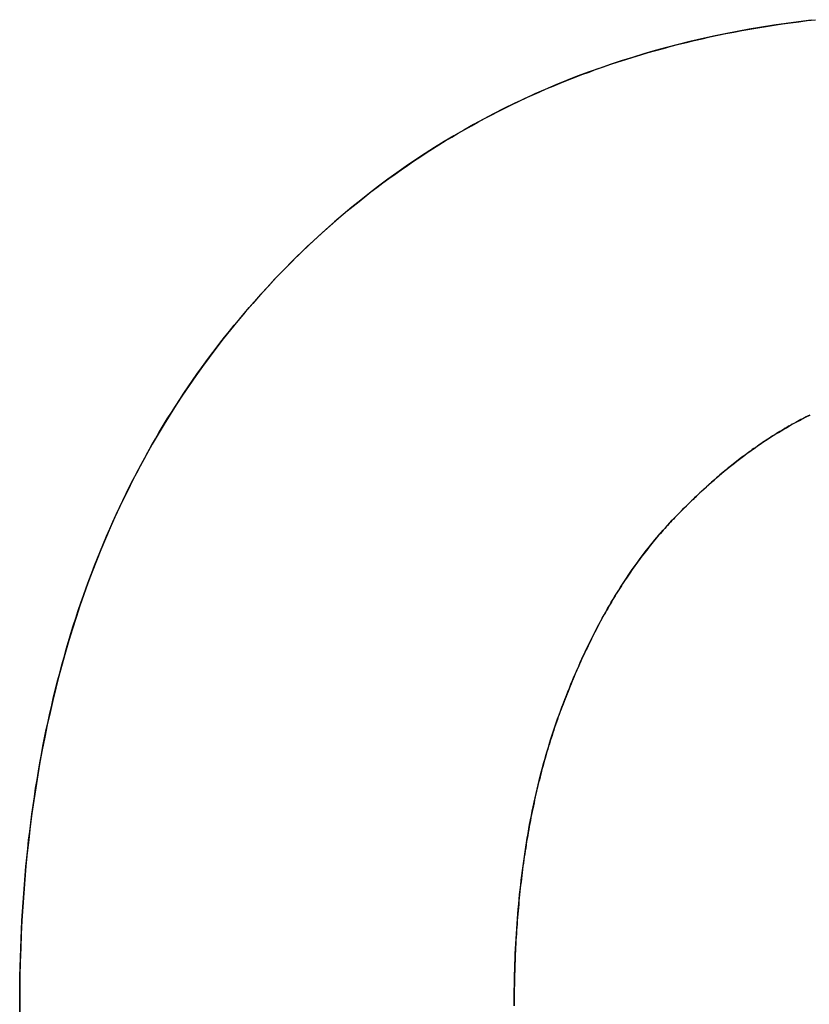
# Model space of a CAD drawing. Extents: x -4.2 to 4.1, y -6.8 to 5.8.
# Tile 190 of 214: x 0.4672 to 0.519, y -4.0622 to -3.9977. Entities that reach past the tile are written whole.
import ezdxf

# ---------------------------------------------------------------- set-up
doc = ezdxf.new("R2010")
doc.units = 0
doc.layers.get('0').update_dxf_attribs({"linetype": 'CONTINUOUS'})

# ---------------------------------------------------------------- blocks, each defined once
blk = doc.blocks.new('*U1')
blk.add_line((0.510276, -4.030215, 4.435), (0.510276, -4.030215, 4.4349))
blk.add_line((0.510276, -4.030215, 4.435), (0.510276, -4.030215, 4.4349))
for points in [[(0.467225, -4.06222, 4.435), (0.467227, -4.0616, 4.435), (0.467232, -4.06099, 4.435), (0.467241, -4.06037, 4.435), (0.467254, -4.05976, 4.435), (0.46727, -4.05915, 4.435), (0.46729, -4.05854, 4.435), (0.467314, -4.05794, 4.435), (0.467341, -4.05734, 4.435), (0.467372, -4.05674, 4.435), (0.467407, -4.05614, 4.435), (0.467445, -4.05555, 4.435), (0.467486, -4.05495, 4.435), (0.467532, -4.05437, 4.435), (0.467581, -4.05378, 4.435), (0.467634, -4.0532, 4.435), (0.46769, -4.05262, 4.435), (0.46775, -4.05204, 4.435), (0.467813, -4.05146, 4.435), (0.467881, -4.05089, 4.435), (0.467951, -4.05032, 4.435), (0.468026, -4.04975, 4.435), (0.468104, -4.04919, 4.435), (0.468186, -4.04862, 4.435), (0.468271, -4.04806, 4.435), (0.46836, -4.04751, 4.435), (0.468453, -4.04695, 4.435), (0.468549, -4.0464, 4.435), (0.468649, -4.04585, 4.435), (0.468752, -4.04531, 4.435), (0.468859, -4.04476, 4.435), (0.46897, -4.04422, 4.435), (0.469085, -4.04368, 4.435), (0.469203, -4.04315, 4.435), (0.469324, -4.04261, 4.435), (0.46945, -4.04208, 4.435), (0.469578, -4.04155, 4.435), (0.469711, -4.04103, 4.435), (0.469847, -4.04051, 4.435), (0.469987, -4.03998, 4.435), (0.47013, -4.03947, 4.435), (0.470278, -4.03895, 4.435), (0.470428, -4.03844, 4.435), (0.470583, -4.03793, 4.435), (0.470741, -4.03742, 4.435), (0.470902, -4.03692, 4.435), (0.471068, -4.03642, 4.435), (0.471236, -4.03592, 4.435), (0.471409, -4.03542, 4.435), (0.471585, -4.03493, 4.435), (0.471765, -4.03444, 4.435), (0.471948, -4.03395, 4.435), (0.472135, -4.03346, 4.435), (0.472326, -4.03298, 4.435), (0.47252, -4.0325, 4.435), (0.472718, -4.03202, 4.435), (0.47292, -4.03154, 4.435), (0.473125, -4.03107, 4.435), (0.473334, -4.0306, 4.435), (0.473546, -4.03013, 4.435), (0.473762, -4.02967, 4.435), (0.473982, -4.02921, 4.435), (0.474206, -4.02875, 4.435), (0.474433, -4.02829, 4.435), (0.474663, -4.02783, 4.435), (0.474897, -4.02738, 4.435), (0.475135, -4.02693, 4.435), (0.475377, -4.02649, 4.435), (0.475622, -4.02604, 4.435), (0.475871, -4.0256, 4.435), (0.476123, -4.02516, 4.435), (0.476379, -4.02473, 4.435), (0.476639, -4.02429, 4.435), (0.476902, -4.02386, 4.435), (0.477169, -4.02344, 4.435), (0.47744, -4.02301, 4.435), (0.477714, -4.02259, 4.435), (0.477992, -4.02217, 4.435), (0.478273, -4.02175, 4.435), (0.478558, -4.02133, 4.435), (0.478847, -4.02092, 4.435), (0.479139, -4.02051, 4.435), (0.479435, -4.02011, 4.435), (0.479735, -4.0197, 4.435), (0.480038, -4.0193, 4.435), (0.480345, -4.0189, 4.435), (0.480656, -4.0185, 4.435), (0.48097, -4.01811, 4.435), (0.481288, -4.01772, 4.435), (0.481609, -4.01733, 4.435), (0.481934, -4.01694, 4.435), (0.482263, -4.01656, 4.435), (0.482595, -4.01618, 4.435), (0.482931, -4.0158, 4.435), (0.483271, -4.01543, 4.435), (0.483614, -4.01505, 4.435), (0.483961, -4.01468, 4.435), (0.48431, -4.01432, 4.435), (0.484662, -4.01395, 4.435), (0.485017, -4.0136, 4.435), (0.485374, -4.01324, 4.435), (0.485733, -4.01289, 4.435), (0.486095, -4.01254, 4.435), (0.48646, -4.0122, 4.435), (0.486827, -4.01186, 4.435), (0.487197, -4.01153, 4.435), (0.487569, -4.01119, 4.435), (0.487944, -4.01087, 4.435), (0.488321, -4.01054, 4.435), (0.488701, -4.01022, 4.435), (0.489084, -4.00991, 4.435), (0.489469, -4.0096, 4.435), (0.489856, -4.00929, 4.435), (0.490246, -4.00898, 4.435), (0.490639, -4.00868, 4.435), (0.491034, -4.00839, 4.435), (0.491432, -4.00809, 4.435), (0.491832, -4.00781, 4.435), (0.492235, -4.00752, 4.435), (0.49264, -4.00724, 4.435), (0.493048, -4.00696, 4.435), (0.493459, -4.00669, 4.435), (0.493872, -4.00642, 4.435), (0.494287, -4.00615, 4.435), (0.494705, -4.00589, 4.435), (0.495126, -4.00563, 4.435), (0.495549, -4.00538, 4.435), (0.495975, -4.00513, 4.435), (0.496403, -4.00488, 4.435), (0.496834, -4.00464, 4.435), (0.497267, -4.0044, 4.435), (0.497703, -4.00417, 4.435), (0.498141, -4.00394, 4.435), (0.498582, -4.00371, 4.435), (0.499026, -4.00349, 4.435), (0.499472, -4.00327, 4.435), (0.49992, -4.00305, 4.435), (0.500371, -4.00284, 4.435), (0.500825, -4.00264, 4.435), (0.501281, -4.00243, 4.435), (0.50174, -4.00223, 4.435), (0.502201, -4.00204, 4.435), (0.502665, -4.00185, 4.435), (0.503132, -4.00166, 4.435), (0.503601, -4.00147, 4.435), (0.504072, -4.00129, 4.435), (0.504546, -4.00112, 4.435), (0.505023, -4.00094, 4.435), (0.505502, -4.00078, 4.435), (0.505983, -4.00061, 4.435), (0.506468, -4.00045, 4.435), (0.506954, -4.00029, 4.435), (0.507444, -4.00014, 4.435), (0.507935, -3.99999, 4.435), (0.50843, -3.99985, 4.435), (0.508927, -3.9997, 4.435), (0.509426, -3.99957, 4.435), (0.509928, -3.99943, 4.435), (0.510433, -3.9993, 4.435), (0.51094, -3.99918, 4.435), (0.511449, -3.99905, 4.435), (0.511962, -3.99894, 4.435), (0.512476, -3.99882, 4.435), (0.512994, -3.99871, 4.435), (0.513513, -3.9986, 4.435), (0.514036, -3.9985, 4.435), (0.514561, -3.9984, 4.435), (0.515088, -3.99831, 4.435), (0.515618, -3.99822, 4.435), (0.51615, -3.99813, 4.435), (0.516686, -3.99805, 4.435), (0.517223, -3.99797, 4.435), (0.517763, -3.99789, 4.435), (0.518306, -3.99782, 4.435), (0.518851, -3.99775, 4.435), (0.519399, -3.99769, 4.435)], [(0.467225, -4.06222, 4.435), (0.467227, -4.0616, 4.435), (0.467232, -4.06099, 4.435), (0.467241, -4.06037, 4.435), (0.467254, -4.05976, 4.435), (0.46727, -4.05915, 4.435), (0.46729, -4.05854, 4.435), (0.467314, -4.05794, 4.435), (0.467341, -4.05734, 4.435), (0.467372, -4.05674, 4.435), (0.467407, -4.05614, 4.435), (0.467445, -4.05555, 4.435), (0.467486, -4.05495, 4.435), (0.467532, -4.05437, 4.435), (0.467581, -4.05378, 4.435), (0.467634, -4.0532, 4.435), (0.46769, -4.05262, 4.435), (0.46775, -4.05204, 4.435), (0.467813, -4.05146, 4.435), (0.467881, -4.05089, 4.435), (0.467951, -4.05032, 4.435), (0.468026, -4.04975, 4.435), (0.468104, -4.04919, 4.435), (0.468186, -4.04862, 4.435), (0.468271, -4.04806, 4.435), (0.46836, -4.04751, 4.435), (0.468453, -4.04695, 4.435), (0.468549, -4.0464, 4.435), (0.468649, -4.04585, 4.435), (0.468752, -4.04531, 4.435), (0.468859, -4.04476, 4.435), (0.46897, -4.04422, 4.435), (0.469085, -4.04368, 4.435), (0.469203, -4.04315, 4.435), (0.469324, -4.04261, 4.435), (0.46945, -4.04208, 4.435), (0.469578, -4.04155, 4.435), (0.469711, -4.04103, 4.435), (0.469847, -4.04051, 4.435), (0.469987, -4.03998, 4.435), (0.47013, -4.03947, 4.435), (0.470278, -4.03895, 4.435), (0.470428, -4.03844, 4.435), (0.470583, -4.03793, 4.435), (0.470741, -4.03742, 4.435), (0.470902, -4.03692, 4.435), (0.471068, -4.03642, 4.435), (0.471236, -4.03592, 4.435), (0.471409, -4.03542, 4.435), (0.471585, -4.03493, 4.435), (0.471765, -4.03444, 4.435), (0.471948, -4.03395, 4.435), (0.472135, -4.03346, 4.435), (0.472326, -4.03298, 4.435), (0.47252, -4.0325, 4.435), (0.472718, -4.03202, 4.435), (0.47292, -4.03154, 4.435), (0.473125, -4.03107, 4.435), (0.473334, -4.0306, 4.435), (0.473546, -4.03013, 4.435), (0.473762, -4.02967, 4.435), (0.473982, -4.02921, 4.435), (0.474206, -4.02875, 4.435), (0.474433, -4.02829, 4.435), (0.474663, -4.02783, 4.435), (0.474897, -4.02738, 4.435), (0.475135, -4.02693, 4.435), (0.475377, -4.02649, 4.435), (0.475622, -4.02604, 4.435), (0.475871, -4.0256, 4.435), (0.476123, -4.02516, 4.435), (0.476379, -4.02473, 4.435), (0.476639, -4.02429, 4.435), (0.476902, -4.02386, 4.435), (0.477169, -4.02344, 4.435), (0.47744, -4.02301, 4.435), (0.477714, -4.02259, 4.435), (0.477992, -4.02217, 4.435), (0.478273, -4.02175, 4.435), (0.478558, -4.02133, 4.435), (0.478847, -4.02092, 4.435), (0.479139, -4.02051, 4.435), (0.479435, -4.02011, 4.435), (0.479735, -4.0197, 4.435), (0.480038, -4.0193, 4.435), (0.480345, -4.0189, 4.435), (0.480656, -4.0185, 4.435), (0.48097, -4.01811, 4.435), (0.481288, -4.01772, 4.435), (0.481609, -4.01733, 4.435), (0.481934, -4.01694, 4.435), (0.482263, -4.01656, 4.435), (0.482595, -4.01618, 4.435), (0.482931, -4.0158, 4.435), (0.483271, -4.01543, 4.435), (0.483614, -4.01505, 4.435), (0.483961, -4.01468, 4.435), (0.48431, -4.01432, 4.435), (0.484662, -4.01395, 4.435), (0.485017, -4.0136, 4.435), (0.485374, -4.01324, 4.435), (0.485733, -4.01289, 4.435), (0.486095, -4.01254, 4.435), (0.48646, -4.0122, 4.435), (0.486827, -4.01186, 4.435), (0.487197, -4.01153, 4.435), (0.487569, -4.01119, 4.435), (0.487944, -4.01087, 4.435), (0.488321, -4.01054, 4.435), (0.488701, -4.01022, 4.435), (0.489084, -4.00991, 4.435), (0.489469, -4.0096, 4.435), (0.489856, -4.00929, 4.435), (0.490246, -4.00898, 4.435), (0.490639, -4.00868, 4.435), (0.491034, -4.00839, 4.435), (0.491432, -4.00809, 4.435), (0.491832, -4.00781, 4.435), (0.492235, -4.00752, 4.435), (0.49264, -4.00724, 4.435), (0.493048, -4.00696, 4.435), (0.493459, -4.00669, 4.435), (0.493872, -4.00642, 4.435), (0.494287, -4.00615, 4.435), (0.494705, -4.00589, 4.435), (0.495126, -4.00563, 4.435), (0.495549, -4.00538, 4.435), (0.495975, -4.00513, 4.435), (0.496403, -4.00488, 4.435), (0.496834, -4.00464, 4.435), (0.497267, -4.0044, 4.435), (0.497703, -4.00417, 4.435), (0.498141, -4.00394, 4.435), (0.498582, -4.00371, 4.435), (0.499026, -4.00349, 4.435), (0.499472, -4.00327, 4.435), (0.49992, -4.00305, 4.435), (0.500371, -4.00284, 4.435), (0.500825, -4.00264, 4.435), (0.501281, -4.00243, 4.435), (0.50174, -4.00223, 4.435), (0.502201, -4.00204, 4.435), (0.502665, -4.00185, 4.435), (0.503132, -4.00166, 4.435), (0.503601, -4.00147, 4.435), (0.504072, -4.00129, 4.435), (0.504546, -4.00112, 4.435), (0.505023, -4.00094, 4.435), (0.505502, -4.00078, 4.435), (0.505983, -4.00061, 4.435), (0.506468, -4.00045, 4.435), (0.506954, -4.00029, 4.435), (0.507444, -4.00014, 4.435), (0.507935, -3.99999, 4.435), (0.50843, -3.99985, 4.435), (0.508927, -3.9997, 4.435), (0.509426, -3.99957, 4.435), (0.509928, -3.99943, 4.435), (0.510433, -3.9993, 4.435), (0.51094, -3.99918, 4.435), (0.511449, -3.99905, 4.435), (0.511962, -3.99894, 4.435), (0.512476, -3.99882, 4.435), (0.512994, -3.99871, 4.435), (0.513513, -3.9986, 4.435), (0.514036, -3.9985, 4.435), (0.514561, -3.9984, 4.435), (0.515088, -3.99831, 4.435), (0.515618, -3.99822, 4.435), (0.51615, -3.99813, 4.435), (0.516686, -3.99805, 4.435), (0.517223, -3.99797, 4.435), (0.517763, -3.99789, 4.435), (0.518306, -3.99782, 4.435), (0.518851, -3.99775, 4.435), (0.519399, -3.99769, 4.435)], [(0.519101, -3.99772, 4.4349), (0.51828, -3.99782, 4.4349), (0.517465, -3.99793, 4.4349), (0.516656, -3.99805, 4.4349), (0.515852, -3.99818, 4.4349), (0.515055, -3.99831, 4.4349), (0.514263, -3.99846, 4.4349), (0.513476, -3.99861, 4.4349), (0.512696, -3.99877, 4.4349), (0.511921, -3.99895, 4.4349), (0.511152, -3.99913, 4.4349), (0.510389, -3.99931, 4.4349), (0.509631, -3.99951, 4.4349), (0.50888, -3.99972, 4.4349), (0.508134, -3.99993, 4.4349), (0.507393, -4.00016, 4.4349), (0.506659, -4.00039, 4.4349), (0.50593, -4.00063, 4.4349), (0.505207, -4.00088, 4.4349), (0.50449, -4.00114, 4.4349), (0.503778, -4.0014, 4.4349), (0.503073, -4.00168, 4.4349), (0.502373, -4.00197, 4.4349), (0.501678, -4.00226, 4.4349), (0.50099, -4.00256, 4.4349), (0.500307, -4.00287, 4.4349), (0.49963, -4.00319, 4.4349), (0.498959, -4.00352, 4.4349), (0.498294, -4.00386, 4.4349), (0.497634, -4.00421, 4.4349), (0.49698, -4.00456, 4.4349), (0.496332, -4.00492, 4.4349), (0.495689, -4.0053, 4.4349), (0.495053, -4.00568, 4.4349), (0.494422, -4.00607, 4.4349), (0.493797, -4.00647, 4.4349), (0.493177, -4.00688, 4.4349), (0.492563, -4.00729, 4.4349), (0.491955, -4.00772, 4.4349), (0.491353, -4.00815, 4.4349), (0.490757, -4.00859, 4.4349), (0.490166, -4.00905, 4.4349), (0.489581, -4.00951, 4.4349), (0.489002, -4.00997, 4.4349), (0.488429, -4.01045, 4.4349), (0.487861, -4.01094, 4.4349), (0.487299, -4.01143, 4.4349), (0.486743, -4.01194, 4.4349), (0.486193, -4.01245, 4.4349), (0.485648, -4.01297, 4.4349), (0.485109, -4.0135, 4.4349), (0.484576, -4.01404, 4.4349), (0.484048, -4.01459, 4.4349), (0.483527, -4.01515, 4.4349), (0.483014, -4.01571, 4.4349), (0.482509, -4.01628, 4.4349), (0.482012, -4.01685, 4.4349), (0.481523, -4.01743, 4.4349), (0.481042, -4.01802, 4.4349), (0.48057, -4.01861, 4.4349), (0.480106, -4.01921, 4.4349), (0.47965, -4.01982, 4.4349), (0.479202, -4.02043, 4.4349), (0.478763, -4.02104, 4.4349), (0.478331, -4.02166, 4.4349), (0.477908, -4.02229, 4.4349), (0.477493, -4.02293, 4.4349), (0.477087, -4.02357, 4.4349), (0.476688, -4.02421, 4.4349), (0.476298, -4.02486, 4.4349), (0.475916, -4.02552, 4.4349), (0.475542, -4.02619, 4.4349), (0.475177, -4.02686, 4.4349), (0.47482, -4.02753, 4.4349), (0.47447, -4.02821, 4.4349), (0.474129, -4.0289, 4.4349), (0.473797, -4.0296, 4.4349), (0.473472, -4.03029, 4.4349), (0.473156, -4.031, 4.4349), (0.472848, -4.03171, 4.4349), (0.472548, -4.03243, 4.4349), (0.472257, -4.03315, 4.4349), (0.471973, -4.03388, 4.4349), (0.471698, -4.03462, 4.4349), (0.471431, -4.03536, 4.4349), (0.471172, -4.03611, 4.4349), (0.470922, -4.03686, 4.4349), (0.470679, -4.03762, 4.4349), (0.470445, -4.03838, 4.4349), (0.470219, -4.03915, 4.4349), (0.470002, -4.03993, 4.4349), (0.469792, -4.04071, 4.4349), (0.469591, -4.0415, 4.4349), (0.469398, -4.0423, 4.4349), (0.469213, -4.0431, 4.4349), (0.469036, -4.04391, 4.4349), (0.468868, -4.04472, 4.4349), (0.468708, -4.04554, 4.4349), (0.468556, -4.04636, 4.4349), (0.468412, -4.04719, 4.4349), (0.468276, -4.04803, 4.4349), (0.468149, -4.04887, 4.4349), (0.46803, -4.04972, 4.4349), (0.467919, -4.05057, 4.4349), (0.467816, -4.05144, 4.4349), (0.467722, -4.0523, 4.4349), (0.467636, -4.05317, 4.4349), (0.467558, -4.05405, 4.4349), (0.467488, -4.05494, 4.4349), (0.467426, -4.05583, 4.4349), (0.467373, -4.05672, 4.4349), (0.467328, -4.05762, 4.4349), (0.467291, -4.05853, 4.4349), (0.467262, -4.05945, 4.4349), (0.467241, -4.06037, 4.4349), (0.467229, -4.06129, 4.4349), (0.467225, -4.06222, 4.4349)], [(0.519101, -3.99772, 4.4349), (0.51828, -3.99782, 4.4349), (0.517465, -3.99793, 4.4349), (0.516656, -3.99805, 4.4349), (0.515852, -3.99818, 4.4349), (0.515055, -3.99831, 4.4349), (0.514263, -3.99846, 4.4349), (0.513476, -3.99861, 4.4349), (0.512696, -3.99877, 4.4349), (0.511921, -3.99895, 4.4349), (0.511152, -3.99913, 4.4349), (0.510389, -3.99931, 4.4349), (0.509631, -3.99951, 4.4349), (0.50888, -3.99972, 4.4349), (0.508134, -3.99993, 4.4349), (0.507393, -4.00016, 4.4349), (0.506659, -4.00039, 4.4349), (0.50593, -4.00063, 4.4349), (0.505207, -4.00088, 4.4349), (0.50449, -4.00114, 4.4349), (0.503778, -4.0014, 4.4349), (0.503073, -4.00168, 4.4349), (0.502373, -4.00197, 4.4349), (0.501678, -4.00226, 4.4349), (0.50099, -4.00256, 4.4349), (0.500307, -4.00287, 4.4349), (0.49963, -4.00319, 4.4349), (0.498959, -4.00352, 4.4349), (0.498294, -4.00386, 4.4349), (0.497634, -4.00421, 4.4349), (0.49698, -4.00456, 4.4349), (0.496332, -4.00492, 4.4349), (0.495689, -4.0053, 4.4349), (0.495053, -4.00568, 4.4349), (0.494422, -4.00607, 4.4349), (0.493797, -4.00647, 4.4349), (0.493177, -4.00688, 4.4349), (0.492563, -4.00729, 4.4349), (0.491955, -4.00772, 4.4349), (0.491353, -4.00815, 4.4349), (0.490757, -4.00859, 4.4349), (0.490166, -4.00905, 4.4349), (0.489581, -4.00951, 4.4349), (0.489002, -4.00997, 4.4349), (0.488429, -4.01045, 4.4349), (0.487861, -4.01094, 4.4349), (0.487299, -4.01143, 4.4349), (0.486743, -4.01194, 4.4349), (0.486193, -4.01245, 4.4349), (0.485648, -4.01297, 4.4349), (0.485109, -4.0135, 4.4349), (0.484576, -4.01404, 4.4349), (0.484048, -4.01459, 4.4349), (0.483527, -4.01515, 4.4349), (0.483014, -4.01571, 4.4349), (0.482509, -4.01628, 4.4349), (0.482012, -4.01685, 4.4349), (0.481523, -4.01743, 4.4349), (0.481042, -4.01802, 4.4349), (0.48057, -4.01861, 4.4349), (0.480106, -4.01921, 4.4349), (0.47965, -4.01982, 4.4349), (0.479202, -4.02043, 4.4349), (0.478763, -4.02104, 4.4349), (0.478331, -4.02166, 4.4349), (0.477908, -4.02229, 4.4349), (0.477493, -4.02293, 4.4349), (0.477087, -4.02357, 4.4349), (0.476688, -4.02421, 4.4349), (0.476298, -4.02486, 4.4349), (0.475916, -4.02552, 4.4349), (0.475542, -4.02619, 4.4349), (0.475177, -4.02686, 4.4349), (0.47482, -4.02753, 4.4349), (0.47447, -4.02821, 4.4349), (0.474129, -4.0289, 4.4349), (0.473797, -4.0296, 4.4349), (0.473472, -4.03029, 4.4349), (0.473156, -4.031, 4.4349), (0.472848, -4.03171, 4.4349), (0.472548, -4.03243, 4.4349), (0.472257, -4.03315, 4.4349), (0.471973, -4.03388, 4.4349), (0.471698, -4.03462, 4.4349), (0.471431, -4.03536, 4.4349), (0.471172, -4.03611, 4.4349), (0.470922, -4.03686, 4.4349), (0.470679, -4.03762, 4.4349), (0.470445, -4.03838, 4.4349), (0.470219, -4.03915, 4.4349), (0.470002, -4.03993, 4.4349), (0.469792, -4.04071, 4.4349), (0.469591, -4.0415, 4.4349), (0.469398, -4.0423, 4.4349), (0.469213, -4.0431, 4.4349), (0.469036, -4.04391, 4.4349), (0.468868, -4.04472, 4.4349), (0.468708, -4.04554, 4.4349), (0.468556, -4.04636, 4.4349), (0.468412, -4.04719, 4.4349), (0.468276, -4.04803, 4.4349), (0.468149, -4.04887, 4.4349), (0.46803, -4.04972, 4.4349), (0.467919, -4.05057, 4.4349), (0.467816, -4.05144, 4.4349), (0.467722, -4.0523, 4.4349), (0.467636, -4.05317, 4.4349), (0.467558, -4.05405, 4.4349), (0.467488, -4.05494, 4.4349), (0.467426, -4.05583, 4.4349), (0.467373, -4.05672, 4.4349), (0.467328, -4.05762, 4.4349), (0.467291, -4.05853, 4.4349), (0.467262, -4.05945, 4.4349), (0.467241, -4.06037, 4.4349), (0.467229, -4.06129, 4.4349), (0.467225, -4.06222, 4.4349)], [(0.519019, -4.02361, 4.435), (0.518903, -4.02366, 4.435), (0.518787, -4.02372, 4.435), (0.518671, -4.02378, 4.435), (0.518556, -4.02384, 4.435), (0.51844, -4.0239, 4.435), (0.518325, -4.02396, 4.435), (0.51821, -4.02402, 4.435), (0.518094, -4.02409, 4.435), (0.517979, -4.02415, 4.435), (0.517864, -4.02421, 4.435), (0.517749, -4.02428, 4.435), (0.517634, -4.02434, 4.435), (0.51752, -4.02441, 4.435), (0.517405, -4.02447, 4.435), (0.51729, -4.02454, 4.435), (0.517176, -4.02461, 4.435), (0.517062, -4.02468, 4.435), (0.516947, -4.02475, 4.435), (0.516833, -4.02482, 4.435), (0.516719, -4.02489, 4.435), (0.516605, -4.02496, 4.435), (0.516491, -4.02503, 4.435), (0.516378, -4.02511, 4.435), (0.516264, -4.02518, 4.435), (0.516151, -4.02525, 4.435), (0.516037, -4.02533, 4.435), (0.515924, -4.0254, 4.435), (0.515811, -4.02548, 4.435), (0.515697, -4.02556, 4.435), (0.515584, -4.02564, 4.435), (0.515471, -4.02572, 4.435), (0.515359, -4.02579, 4.435), (0.515246, -4.02587, 4.435), (0.515133, -4.02596, 4.435), (0.515021, -4.02604, 4.435), (0.514908, -4.02612, 4.435), (0.514796, -4.0262, 4.435), (0.514684, -4.02629, 4.435), (0.514571, -4.02637, 4.435), (0.514459, -4.02646, 4.435), (0.514348, -4.02654, 4.435), (0.514236, -4.02663, 4.435), (0.514124, -4.02671, 4.435), (0.514012, -4.0268, 4.435), (0.513901, -4.02689, 4.435), (0.513789, -4.02698, 4.435), (0.513678, -4.02707, 4.435), (0.513567, -4.02716, 4.435), (0.513456, -4.02725, 4.435), (0.513345, -4.02735, 4.435), (0.513234, -4.02744, 4.435), (0.513123, -4.02753, 4.435), (0.513012, -4.02763, 4.435), (0.512901, -4.02772, 4.435), (0.512791, -4.02782, 4.435), (0.51268, -4.02791, 4.435), (0.51257, -4.02801, 4.435), (0.51246, -4.02811, 4.435), (0.51235, -4.02821, 4.435), (0.51224, -4.02831, 4.435), (0.51213, -4.02841, 4.435), (0.51202, -4.02851, 4.435), (0.51191, -4.02861, 4.435), (0.5118, -4.02871, 4.435), (0.511691, -4.02881, 4.435), (0.511582, -4.02892, 4.435), (0.511472, -4.02902, 4.435), (0.511363, -4.02913, 4.435), (0.511254, -4.02923, 4.435), (0.511145, -4.02934, 4.435), (0.511036, -4.02944, 4.435), (0.510927, -4.02955, 4.435), (0.510818, -4.02966, 4.435), (0.51071, -4.02977, 4.435), (0.510601, -4.02988, 4.435), (0.510493, -4.02999, 4.435), (0.510384, -4.0301, 4.435), (0.510276, -4.03021, 4.435)], [(0.519019, -4.02361, 4.435), (0.518903, -4.02366, 4.435), (0.518787, -4.02372, 4.435), (0.518671, -4.02378, 4.435), (0.518556, -4.02384, 4.435), (0.51844, -4.0239, 4.435), (0.518325, -4.02396, 4.435), (0.51821, -4.02402, 4.435), (0.518094, -4.02409, 4.435), (0.517979, -4.02415, 4.435), (0.517864, -4.02421, 4.435), (0.517749, -4.02428, 4.435), (0.517634, -4.02434, 4.435), (0.51752, -4.02441, 4.435), (0.517405, -4.02447, 4.435), (0.51729, -4.02454, 4.435), (0.517176, -4.02461, 4.435), (0.517062, -4.02468, 4.435), (0.516947, -4.02475, 4.435), (0.516833, -4.02482, 4.435), (0.516719, -4.02489, 4.435), (0.516605, -4.02496, 4.435), (0.516491, -4.02503, 4.435), (0.516378, -4.02511, 4.435), (0.516264, -4.02518, 4.435), (0.516151, -4.02525, 4.435), (0.516037, -4.02533, 4.435), (0.515924, -4.0254, 4.435), (0.515811, -4.02548, 4.435), (0.515697, -4.02556, 4.435), (0.515584, -4.02564, 4.435), (0.515471, -4.02572, 4.435), (0.515359, -4.02579, 4.435), (0.515246, -4.02587, 4.435), (0.515133, -4.02596, 4.435), (0.515021, -4.02604, 4.435), (0.514908, -4.02612, 4.435), (0.514796, -4.0262, 4.435), (0.514684, -4.02629, 4.435), (0.514571, -4.02637, 4.435), (0.514459, -4.02646, 4.435), (0.514348, -4.02654, 4.435), (0.514236, -4.02663, 4.435), (0.514124, -4.02671, 4.435), (0.514012, -4.0268, 4.435), (0.513901, -4.02689, 4.435), (0.513789, -4.02698, 4.435), (0.513678, -4.02707, 4.435), (0.513567, -4.02716, 4.435), (0.513456, -4.02725, 4.435), (0.513345, -4.02735, 4.435), (0.513234, -4.02744, 4.435), (0.513123, -4.02753, 4.435), (0.513012, -4.02763, 4.435), (0.512901, -4.02772, 4.435), (0.512791, -4.02782, 4.435), (0.51268, -4.02791, 4.435), (0.51257, -4.02801, 4.435), (0.51246, -4.02811, 4.435), (0.51235, -4.02821, 4.435), (0.51224, -4.02831, 4.435), (0.51213, -4.02841, 4.435), (0.51202, -4.02851, 4.435), (0.51191, -4.02861, 4.435), (0.5118, -4.02871, 4.435), (0.511691, -4.02881, 4.435), (0.511582, -4.02892, 4.435), (0.511472, -4.02902, 4.435), (0.511363, -4.02913, 4.435), (0.511254, -4.02923, 4.435), (0.511145, -4.02934, 4.435), (0.511036, -4.02944, 4.435), (0.510927, -4.02955, 4.435), (0.510818, -4.02966, 4.435), (0.51071, -4.02977, 4.435), (0.510601, -4.02988, 4.435), (0.510493, -4.02999, 4.435), (0.510384, -4.0301, 4.435), (0.510276, -4.03021, 4.435)], [(0.510276, -4.03021, 4.4349), (0.510439, -4.03005, 4.4349), (0.510602, -4.02988, 4.4349), (0.510765, -4.02971, 4.4349), (0.510929, -4.02955, 4.4349), (0.511092, -4.02939, 4.4349), (0.511256, -4.02923, 4.4349), (0.511421, -4.02907, 4.4349), (0.511585, -4.02891, 4.4349), (0.51175, -4.02876, 4.4349), (0.511914, -4.0286, 4.4349), (0.51208, -4.02845, 4.4349), (0.512245, -4.0283, 4.4349), (0.51241, -4.02815, 4.4349), (0.512576, -4.028, 4.4349), (0.512742, -4.02786, 4.4349), (0.512908, -4.02771, 4.4349), (0.513075, -4.02757, 4.4349), (0.513241, -4.02743, 4.4349), (0.513408, -4.02729, 4.4349), (0.513575, -4.02715, 4.4349), (0.513743, -4.02702, 4.4349), (0.51391, -4.02688, 4.4349), (0.514078, -4.02675, 4.4349), (0.514246, -4.02662, 4.4349), (0.514414, -4.02649, 4.4349), (0.514583, -4.02636, 4.4349), (0.514752, -4.02624, 4.4349), (0.514921, -4.02611, 4.4349), (0.51509, -4.02599, 4.4349), (0.515259, -4.02587, 4.4349), (0.515429, -4.02575, 4.4349), (0.515599, -4.02563, 4.4349), (0.515769, -4.02551, 4.4349), (0.515939, -4.02539, 4.4349), (0.516109, -4.02528, 4.4349), (0.51628, -4.02517, 4.4349), (0.516451, -4.02506, 4.4349), (0.516622, -4.02495, 4.4349), (0.516794, -4.02484, 4.4349), (0.516965, -4.02474, 4.4349), (0.517137, -4.02463, 4.4349), (0.517309, -4.02453, 4.4349), (0.517482, -4.02443, 4.4349), (0.517654, -4.02433, 4.4349), (0.517827, -4.02423, 4.4349), (0.518, -4.02414, 4.4349), (0.518173, -4.02404, 4.4349), (0.518347, -4.02395, 4.4349), (0.51852, -4.02386, 4.4349), (0.518694, -4.02377, 4.4349), (0.518868, -4.02368, 4.4349), (0.519043, -4.0236, 4.4349)], [(0.510276, -4.03021, 4.4349), (0.510439, -4.03005, 4.4349), (0.510602, -4.02988, 4.4349), (0.510765, -4.02971, 4.4349), (0.510929, -4.02955, 4.4349), (0.511092, -4.02939, 4.4349), (0.511256, -4.02923, 4.4349), (0.511421, -4.02907, 4.4349), (0.511585, -4.02891, 4.4349), (0.51175, -4.02876, 4.4349), (0.511914, -4.0286, 4.4349), (0.51208, -4.02845, 4.4349), (0.512245, -4.0283, 4.4349), (0.51241, -4.02815, 4.4349), (0.512576, -4.028, 4.4349), (0.512742, -4.02786, 4.4349), (0.512908, -4.02771, 4.4349), (0.513075, -4.02757, 4.4349), (0.513241, -4.02743, 4.4349), (0.513408, -4.02729, 4.4349), (0.513575, -4.02715, 4.4349), (0.513743, -4.02702, 4.4349), (0.51391, -4.02688, 4.4349), (0.514078, -4.02675, 4.4349), (0.514246, -4.02662, 4.4349), (0.514414, -4.02649, 4.4349), (0.514583, -4.02636, 4.4349), (0.514752, -4.02624, 4.4349), (0.514921, -4.02611, 4.4349), (0.51509, -4.02599, 4.4349), (0.515259, -4.02587, 4.4349), (0.515429, -4.02575, 4.4349), (0.515599, -4.02563, 4.4349), (0.515769, -4.02551, 4.4349), (0.515939, -4.02539, 4.4349), (0.516109, -4.02528, 4.4349), (0.51628, -4.02517, 4.4349), (0.516451, -4.02506, 4.4349), (0.516622, -4.02495, 4.4349), (0.516794, -4.02484, 4.4349), (0.516965, -4.02474, 4.4349), (0.517137, -4.02463, 4.4349), (0.517309, -4.02453, 4.4349), (0.517482, -4.02443, 4.4349), (0.517654, -4.02433, 4.4349), (0.517827, -4.02423, 4.4349), (0.518, -4.02414, 4.4349), (0.518173, -4.02404, 4.4349), (0.518347, -4.02395, 4.4349), (0.51852, -4.02386, 4.4349), (0.518694, -4.02377, 4.4349), (0.518868, -4.02368, 4.4349), (0.519043, -4.0236, 4.4349)], [(0.510276, -4.03021, 4.435), (0.510179, -4.03031, 4.435), (0.510082, -4.03042, 4.435), (0.509985, -4.03052, 4.435), (0.509889, -4.03062, 4.435), (0.509793, -4.03072, 4.435), (0.509697, -4.03083, 4.435), (0.509602, -4.03093, 4.435), (0.509507, -4.03104, 4.435), (0.509413, -4.03114, 4.435), (0.509319, -4.03125, 4.435), (0.509225, -4.03136, 4.435), (0.509131, -4.03146, 4.435), (0.509038, -4.03157, 4.435), (0.508946, -4.03168, 4.435), (0.508853, -4.03179, 4.435), (0.508762, -4.03191, 4.435), (0.50867, -4.03202, 4.435), (0.508579, -4.03213, 4.435), (0.508488, -4.03224, 4.435), (0.508398, -4.03236, 4.435), (0.508308, -4.03247, 4.435), (0.508218, -4.03259, 4.435), (0.508129, -4.0327, 4.435), (0.50804, -4.03282, 4.435), (0.507951, -4.03294, 4.435), (0.507863, -4.03306, 4.435), (0.507775, -4.03318, 4.435), (0.507687, -4.0333, 4.435), (0.5076, -4.03342, 4.435), (0.507513, -4.03354, 4.435), (0.507427, -4.03366, 4.435), (0.507341, -4.03379, 4.435), (0.507255, -4.03391, 4.435), (0.50717, -4.03403, 4.435), (0.507085, -4.03416, 4.435), (0.507, -4.03429, 4.435), (0.506916, -4.03441, 4.435), (0.506832, -4.03454, 4.435), (0.506749, -4.03467, 4.435), (0.506666, -4.0348, 4.435), (0.506583, -4.03493, 4.435), (0.506501, -4.03506, 4.435), (0.506419, -4.03519, 4.435), (0.506337, -4.03532, 4.435), (0.506256, -4.03545, 4.435), (0.506175, -4.03559, 4.435), (0.506094, -4.03572, 4.435), (0.506014, -4.03586, 4.435), (0.505934, -4.03599, 4.435), (0.505855, -4.03613, 4.435), (0.505776, -4.03627, 4.435), (0.505697, -4.03641, 4.435), (0.505619, -4.03654, 4.435), (0.505541, -4.03668, 4.435), (0.505463, -4.03682, 4.435), (0.505386, -4.03696, 4.435), (0.505309, -4.03711, 4.435), (0.505233, -4.03725, 4.435), (0.505156, -4.03739, 4.435), (0.505081, -4.03754, 4.435), (0.505005, -4.03768, 4.435), (0.50493, -4.03783, 4.435), (0.504856, -4.03797, 4.435), (0.504781, -4.03812, 4.435), (0.504707, -4.03827, 4.435), (0.504634, -4.03842, 4.435), (0.504561, -4.03857, 4.435), (0.504488, -4.03872, 4.435), (0.504415, -4.03887, 4.435), (0.504343, -4.03902, 4.435), (0.504271, -4.03917, 4.435), (0.5042, -4.03932, 4.435), (0.504129, -4.03948, 4.435), (0.504058, -4.03963, 4.435), (0.503988, -4.03979, 4.435), (0.503918, -4.03994, 4.435), (0.503849, -4.0401, 4.435), (0.503779, -4.04026, 4.435), (0.503711, -4.04041, 4.435), (0.503642, -4.04057, 4.435), (0.503574, -4.04073, 4.435), (0.503506, -4.04089, 4.435), (0.503439, -4.04105, 4.435), (0.503372, -4.04122, 4.435), (0.503305, -4.04138, 4.435), (0.503239, -4.04154, 4.435), (0.503173, -4.04171, 4.435), (0.503108, -4.04187, 4.435), (0.503043, -4.04204, 4.435), (0.502978, -4.0422, 4.435), (0.502913, -4.04237, 4.435), (0.502849, -4.04254, 4.435), (0.502786, -4.04271, 4.435), (0.502722, -4.04287, 4.435), (0.502659, -4.04304, 4.435), (0.502597, -4.04322, 4.435), (0.502535, -4.04339, 4.435), (0.502474, -4.04356, 4.435), (0.502413, -4.04373, 4.435), (0.502353, -4.0439, 4.435), (0.502294, -4.04408, 4.435), (0.502235, -4.04425, 4.435), (0.502177, -4.04443, 4.435), (0.50212, -4.0446, 4.435), (0.502063, -4.04478, 4.435), (0.502007, -4.04496, 4.435), (0.501952, -4.04514, 4.435), (0.501897, -4.04531, 4.435), (0.501843, -4.04549, 4.435), (0.50179, -4.04567, 4.435), (0.501737, -4.04585, 4.435), (0.501685, -4.04603, 4.435), (0.501633, -4.04622, 4.435), (0.501583, -4.0464, 4.435), (0.501532, -4.04658, 4.435), (0.501483, -4.04676, 4.435), (0.501434, -4.04695, 4.435), (0.501386, -4.04713, 4.435), (0.501338, -4.04732, 4.435), (0.501292, -4.0475, 4.435), (0.501245, -4.04769, 4.435), (0.5012, -4.04788, 4.435), (0.501155, -4.04807, 4.435), (0.501111, -4.04825, 4.435), (0.501067, -4.04844, 4.435), (0.501024, -4.04863, 4.435), (0.500982, -4.04882, 4.435), (0.50094, -4.04901, 4.435), (0.500899, -4.04921, 4.435), (0.500859, -4.0494, 4.435), (0.500819, -4.04959, 4.435), (0.50078, -4.04978, 4.435), (0.500742, -4.04998, 4.435), (0.500704, -4.05017, 4.435), (0.500667, -4.05037, 4.435), (0.500631, -4.05057, 4.435), (0.500595, -4.05076, 4.435), (0.50056, -4.05096, 4.435), (0.500526, -4.05116, 4.435), (0.500492, -4.05136, 4.435), (0.500459, -4.05156, 4.435), (0.500427, -4.05176, 4.435), (0.500395, -4.05196, 4.435), (0.500364, -4.05216, 4.435), (0.500333, -4.05236, 4.435), (0.500303, -4.05256, 4.435), (0.500274, -4.05276, 4.435), (0.500246, -4.05297, 4.435), (0.500218, -4.05317, 4.435), (0.500191, -4.05338, 4.435), (0.500164, -4.05358, 4.435), (0.500138, -4.05379, 4.435), (0.500113, -4.054, 4.435), (0.500088, -4.0542, 4.435), (0.500065, -4.05441, 4.435), (0.500041, -4.05462, 4.435), (0.500019, -4.05483, 4.435), (0.499997, -4.05504, 4.435), (0.499975, -4.05525, 4.435), (0.499955, -4.05546, 4.435), (0.499935, -4.05567, 4.435), (0.499915, -4.05589, 4.435), (0.499897, -4.0561, 4.435), (0.499879, -4.05631, 4.435), (0.499861, -4.05653, 4.435), (0.499845, -4.05674, 4.435), (0.499829, -4.05696, 4.435), (0.499813, -4.05717, 4.435), (0.499798, -4.05739, 4.435), (0.499784, -4.05761, 4.435), (0.499771, -4.05783, 4.435), (0.499758, -4.05805, 4.435), (0.499746, -4.05827, 4.435), (0.499735, -4.05849, 4.435), (0.499724, -4.05871, 4.435), (0.499714, -4.05893, 4.435), (0.499704, -4.05915, 4.435), (0.499695, -4.05937, 4.435), (0.499687, -4.0596, 4.435), (0.49968, -4.05982, 4.435), (0.499673, -4.06004, 4.435), (0.499666, -4.06027, 4.435), (0.499661, -4.0605, 4.435), (0.499656, -4.06072, 4.435), (0.499652, -4.06095, 4.435), (0.499648, -4.06118, 4.435), (0.499645, -4.06141, 4.435), (0.499643, -4.06163, 4.435), (0.499641, -4.06186, 4.435), (0.49964, -4.06209, 4.435), (0.49964, -4.06233, 4.435)], [(0.510276, -4.03021, 4.435), (0.510179, -4.03031, 4.435), (0.510082, -4.03042, 4.435), (0.509985, -4.03052, 4.435), (0.509889, -4.03062, 4.435), (0.509793, -4.03072, 4.435), (0.509697, -4.03083, 4.435), (0.509602, -4.03093, 4.435), (0.509507, -4.03104, 4.435), (0.509413, -4.03114, 4.435), (0.509319, -4.03125, 4.435), (0.509225, -4.03136, 4.435), (0.509131, -4.03146, 4.435), (0.509038, -4.03157, 4.435), (0.508946, -4.03168, 4.435), (0.508853, -4.03179, 4.435), (0.508762, -4.03191, 4.435), (0.50867, -4.03202, 4.435), (0.508579, -4.03213, 4.435), (0.508488, -4.03224, 4.435), (0.508398, -4.03236, 4.435), (0.508308, -4.03247, 4.435), (0.508218, -4.03259, 4.435), (0.508129, -4.0327, 4.435), (0.50804, -4.03282, 4.435), (0.507951, -4.03294, 4.435), (0.507863, -4.03306, 4.435), (0.507775, -4.03318, 4.435), (0.507687, -4.0333, 4.435), (0.5076, -4.03342, 4.435), (0.507513, -4.03354, 4.435), (0.507427, -4.03366, 4.435), (0.507341, -4.03379, 4.435), (0.507255, -4.03391, 4.435), (0.50717, -4.03403, 4.435), (0.507085, -4.03416, 4.435), (0.507, -4.03429, 4.435), (0.506916, -4.03441, 4.435), (0.506832, -4.03454, 4.435), (0.506749, -4.03467, 4.435), (0.506666, -4.0348, 4.435), (0.506583, -4.03493, 4.435), (0.506501, -4.03506, 4.435), (0.506419, -4.03519, 4.435), (0.506337, -4.03532, 4.435), (0.506256, -4.03545, 4.435), (0.506175, -4.03559, 4.435), (0.506094, -4.03572, 4.435), (0.506014, -4.03586, 4.435), (0.505934, -4.03599, 4.435), (0.505855, -4.03613, 4.435), (0.505776, -4.03627, 4.435), (0.505697, -4.03641, 4.435), (0.505619, -4.03654, 4.435), (0.505541, -4.03668, 4.435), (0.505463, -4.03682, 4.435), (0.505386, -4.03696, 4.435), (0.505309, -4.03711, 4.435), (0.505233, -4.03725, 4.435), (0.505156, -4.03739, 4.435), (0.505081, -4.03754, 4.435), (0.505005, -4.03768, 4.435), (0.50493, -4.03783, 4.435), (0.504856, -4.03797, 4.435), (0.504781, -4.03812, 4.435), (0.504707, -4.03827, 4.435), (0.504634, -4.03842, 4.435), (0.504561, -4.03857, 4.435), (0.504488, -4.03872, 4.435), (0.504415, -4.03887, 4.435), (0.504343, -4.03902, 4.435), (0.504271, -4.03917, 4.435), (0.5042, -4.03932, 4.435), (0.504129, -4.03948, 4.435), (0.504058, -4.03963, 4.435), (0.503988, -4.03979, 4.435), (0.503918, -4.03994, 4.435), (0.503849, -4.0401, 4.435), (0.503779, -4.04026, 4.435), (0.503711, -4.04041, 4.435), (0.503642, -4.04057, 4.435), (0.503574, -4.04073, 4.435), (0.503506, -4.04089, 4.435), (0.503439, -4.04105, 4.435), (0.503372, -4.04122, 4.435), (0.503305, -4.04138, 4.435), (0.503239, -4.04154, 4.435), (0.503173, -4.04171, 4.435), (0.503108, -4.04187, 4.435), (0.503043, -4.04204, 4.435), (0.502978, -4.0422, 4.435), (0.502913, -4.04237, 4.435), (0.502849, -4.04254, 4.435), (0.502786, -4.04271, 4.435), (0.502722, -4.04287, 4.435), (0.502659, -4.04304, 4.435), (0.502597, -4.04322, 4.435), (0.502535, -4.04339, 4.435), (0.502474, -4.04356, 4.435), (0.502413, -4.04373, 4.435), (0.502353, -4.0439, 4.435), (0.502294, -4.04408, 4.435), (0.502235, -4.04425, 4.435), (0.502177, -4.04443, 4.435), (0.50212, -4.0446, 4.435), (0.502063, -4.04478, 4.435), (0.502007, -4.04496, 4.435), (0.501952, -4.04514, 4.435), (0.501897, -4.04531, 4.435), (0.501843, -4.04549, 4.435), (0.50179, -4.04567, 4.435), (0.501737, -4.04585, 4.435), (0.501685, -4.04603, 4.435), (0.501633, -4.04622, 4.435), (0.501583, -4.0464, 4.435), (0.501532, -4.04658, 4.435), (0.501483, -4.04676, 4.435), (0.501434, -4.04695, 4.435), (0.501386, -4.04713, 4.435), (0.501338, -4.04732, 4.435), (0.501292, -4.0475, 4.435), (0.501245, -4.04769, 4.435), (0.5012, -4.04788, 4.435), (0.501155, -4.04807, 4.435), (0.501111, -4.04825, 4.435), (0.501067, -4.04844, 4.435), (0.501024, -4.04863, 4.435), (0.500982, -4.04882, 4.435), (0.50094, -4.04901, 4.435), (0.500899, -4.04921, 4.435), (0.500859, -4.0494, 4.435), (0.500819, -4.04959, 4.435), (0.50078, -4.04978, 4.435), (0.500742, -4.04998, 4.435), (0.500704, -4.05017, 4.435), (0.500667, -4.05037, 4.435), (0.500631, -4.05057, 4.435), (0.500595, -4.05076, 4.435), (0.50056, -4.05096, 4.435), (0.500526, -4.05116, 4.435), (0.500492, -4.05136, 4.435), (0.500459, -4.05156, 4.435), (0.500427, -4.05176, 4.435), (0.500395, -4.05196, 4.435), (0.500364, -4.05216, 4.435), (0.500333, -4.05236, 4.435), (0.500303, -4.05256, 4.435), (0.500274, -4.05276, 4.435), (0.500246, -4.05297, 4.435), (0.500218, -4.05317, 4.435), (0.500191, -4.05338, 4.435), (0.500164, -4.05358, 4.435), (0.500138, -4.05379, 4.435), (0.500113, -4.054, 4.435), (0.500088, -4.0542, 4.435), (0.500065, -4.05441, 4.435), (0.500041, -4.05462, 4.435), (0.500019, -4.05483, 4.435), (0.499997, -4.05504, 4.435), (0.499975, -4.05525, 4.435), (0.499955, -4.05546, 4.435), (0.499935, -4.05567, 4.435), (0.499915, -4.05589, 4.435), (0.499897, -4.0561, 4.435), (0.499879, -4.05631, 4.435), (0.499861, -4.05653, 4.435), (0.499845, -4.05674, 4.435), (0.499829, -4.05696, 4.435), (0.499813, -4.05717, 4.435), (0.499798, -4.05739, 4.435), (0.499784, -4.05761, 4.435), (0.499771, -4.05783, 4.435), (0.499758, -4.05805, 4.435), (0.499746, -4.05827, 4.435), (0.499735, -4.05849, 4.435), (0.499724, -4.05871, 4.435), (0.499714, -4.05893, 4.435), (0.499704, -4.05915, 4.435), (0.499695, -4.05937, 4.435), (0.499687, -4.0596, 4.435), (0.49968, -4.05982, 4.435), (0.499673, -4.06004, 4.435), (0.499666, -4.06027, 4.435), (0.499661, -4.0605, 4.435), (0.499656, -4.06072, 4.435), (0.499652, -4.06095, 4.435), (0.499648, -4.06118, 4.435), (0.499645, -4.06141, 4.435), (0.499643, -4.06163, 4.435), (0.499641, -4.06186, 4.435), (0.49964, -4.06209, 4.435), (0.49964, -4.06233, 4.435)], [(0.49964, -4.06233, 4.4349), (0.499641, -4.06198, 4.4349), (0.499643, -4.06163, 4.4349), (0.499647, -4.06129, 4.4349), (0.499652, -4.06095, 4.4349), (0.499658, -4.0606, 4.4349), (0.499667, -4.06026, 4.4349), (0.499676, -4.05993, 4.4349), (0.499687, -4.05959, 4.4349), (0.4997, -4.05925, 4.4349), (0.499714, -4.05892, 4.4349), (0.49973, -4.05859, 4.4349), (0.499747, -4.05826, 4.4349), (0.499765, -4.05793, 4.4349), (0.499785, -4.0576, 4.4349), (0.499807, -4.05727, 4.4349), (0.49983, -4.05694, 4.4349), (0.499854, -4.05662, 4.4349), (0.49988, -4.0563, 4.4349), (0.499907, -4.05598, 4.4349), (0.499936, -4.05566, 4.4349), (0.499967, -4.05534, 4.4349), (0.499999, -4.05502, 4.4349), (0.500032, -4.05471, 4.4349), (0.500067, -4.05439, 4.4349), (0.500103, -4.05408, 4.4349), (0.500141, -4.05377, 4.4349), (0.50018, -4.05346, 4.4349), (0.500221, -4.05315, 4.4349), (0.500263, -4.05284, 4.4349), (0.500307, -4.05254, 4.4349), (0.500352, -4.05223, 4.4349), (0.500399, -4.05193, 4.4349), (0.500447, -4.05163, 4.4349), (0.500497, -4.05133, 4.4349), (0.500548, -4.05103, 4.4349), (0.5006, -4.05073, 4.4349), (0.500654, -4.05044, 4.4349), (0.50071, -4.05014, 4.4349), (0.500767, -4.04985, 4.4349), (0.500826, -4.04956, 4.4349), (0.500886, -4.04927, 4.4349), (0.500947, -4.04898, 4.4349), (0.50101, -4.0487, 4.4349), (0.501075, -4.04841, 4.4349), (0.501141, -4.04813, 4.4349), (0.501208, -4.04784, 4.4349), (0.501277, -4.04756, 4.4349), (0.501347, -4.04728, 4.4349), (0.501419, -4.047, 4.4349), (0.501493, -4.04673, 4.4349), (0.501567, -4.04645, 4.4349), (0.501644, -4.04618, 4.4349), (0.501722, -4.04591, 4.4349), (0.501801, -4.04563, 4.4349), (0.501882, -4.04536, 4.4349), (0.501964, -4.0451, 4.4349), (0.502048, -4.04483, 4.4349), (0.502133, -4.04456, 4.4349), (0.50222, -4.0443, 4.4349), (0.502308, -4.04404, 4.4349), (0.502397, -4.04378, 4.4349), (0.502489, -4.04352, 4.4349), (0.502581, -4.04326, 4.4349), (0.502675, -4.043, 4.4349), (0.50277, -4.04275, 4.4349), (0.502866, -4.04249, 4.4349), (0.502963, -4.04224, 4.4349), (0.50306, -4.04199, 4.4349), (0.503158, -4.04174, 4.4349), (0.503257, -4.0415, 4.4349), (0.503357, -4.04125, 4.4349), (0.503458, -4.04101, 4.4349), (0.50356, -4.04077, 4.4349), (0.503662, -4.04053, 4.4349), (0.503765, -4.04029, 4.4349), (0.503869, -4.04005, 4.4349), (0.503974, -4.03982, 4.4349), (0.50408, -4.03958, 4.4349), (0.504187, -4.03935, 4.4349), (0.504294, -4.03912, 4.4349), (0.504402, -4.03889, 4.4349), (0.504511, -4.03867, 4.4349), (0.504621, -4.03844, 4.4349), (0.504732, -4.03822, 4.4349), (0.504843, -4.038, 4.4349), (0.504956, -4.03778, 4.4349), (0.505069, -4.03756, 4.4349), (0.505183, -4.03734, 4.4349), (0.505298, -4.03713, 4.4349), (0.505413, -4.03691, 4.4349), (0.50553, -4.0367, 4.4349), (0.505647, -4.03649, 4.4349), (0.505765, -4.03629, 4.4349), (0.505884, -4.03608, 4.4349), (0.506004, -4.03587, 4.4349), (0.506125, -4.03567, 4.4349), (0.506246, -4.03547, 4.4349), (0.506369, -4.03527, 4.4349), (0.506492, -4.03507, 4.4349), (0.506616, -4.03488, 4.4349), (0.50674, -4.03468, 4.4349), (0.506866, -4.03449, 4.4349), (0.506993, -4.0343, 4.4349), (0.50712, -4.03411, 4.4349), (0.507248, -4.03392, 4.4349), (0.507377, -4.03373, 4.4349), (0.507507, -4.03355, 4.4349), (0.507637, -4.03337, 4.4349), (0.507769, -4.03319, 4.4349), (0.507901, -4.03301, 4.4349), (0.508034, -4.03283, 4.4349), (0.508168, -4.03265, 4.4349), (0.508303, -4.03248, 4.4349), (0.508438, -4.03231, 4.4349), (0.508575, -4.03214, 4.4349), (0.508712, -4.03197, 4.4349), (0.50885, -4.0318, 4.4349), (0.508989, -4.03163, 4.4349), (0.509128, -4.03147, 4.4349), (0.509269, -4.03131, 4.4349), (0.50941, -4.03114, 4.4349), (0.509553, -4.03099, 4.4349), (0.509696, -4.03083, 4.4349), (0.509839, -4.03067, 4.4349), (0.509984, -4.03052, 4.4349), (0.51013, -4.03037, 4.4349), (0.510276, -4.03021, 4.4349)], [(0.49964, -4.06233, 4.4349), (0.499641, -4.06198, 4.4349), (0.499643, -4.06163, 4.4349), (0.499647, -4.06129, 4.4349), (0.499652, -4.06095, 4.4349), (0.499658, -4.0606, 4.4349), (0.499667, -4.06026, 4.4349), (0.499676, -4.05993, 4.4349), (0.499687, -4.05959, 4.4349), (0.4997, -4.05925, 4.4349), (0.499714, -4.05892, 4.4349), (0.49973, -4.05859, 4.4349), (0.499747, -4.05826, 4.4349), (0.499765, -4.05793, 4.4349), (0.499785, -4.0576, 4.4349), (0.499807, -4.05727, 4.4349), (0.49983, -4.05694, 4.4349), (0.499854, -4.05662, 4.4349), (0.49988, -4.0563, 4.4349), (0.499907, -4.05598, 4.4349), (0.499936, -4.05566, 4.4349), (0.499967, -4.05534, 4.4349), (0.499999, -4.05502, 4.4349), (0.500032, -4.05471, 4.4349), (0.500067, -4.05439, 4.4349), (0.500103, -4.05408, 4.4349), (0.500141, -4.05377, 4.4349), (0.50018, -4.05346, 4.4349), (0.500221, -4.05315, 4.4349), (0.500263, -4.05284, 4.4349), (0.500307, -4.05254, 4.4349), (0.500352, -4.05223, 4.4349), (0.500399, -4.05193, 4.4349), (0.500447, -4.05163, 4.4349), (0.500497, -4.05133, 4.4349), (0.500548, -4.05103, 4.4349), (0.5006, -4.05073, 4.4349), (0.500654, -4.05044, 4.4349), (0.50071, -4.05014, 4.4349), (0.500767, -4.04985, 4.4349), (0.500826, -4.04956, 4.4349), (0.500886, -4.04927, 4.4349), (0.500947, -4.04898, 4.4349), (0.50101, -4.0487, 4.4349), (0.501075, -4.04841, 4.4349), (0.501141, -4.04813, 4.4349), (0.501208, -4.04784, 4.4349), (0.501277, -4.04756, 4.4349), (0.501347, -4.04728, 4.4349), (0.501419, -4.047, 4.4349), (0.501493, -4.04673, 4.4349), (0.501567, -4.04645, 4.4349), (0.501644, -4.04618, 4.4349), (0.501722, -4.04591, 4.4349), (0.501801, -4.04563, 4.4349), (0.501882, -4.04536, 4.4349), (0.501964, -4.0451, 4.4349), (0.502048, -4.04483, 4.4349), (0.502133, -4.04456, 4.4349), (0.50222, -4.0443, 4.4349), (0.502308, -4.04404, 4.4349), (0.502397, -4.04378, 4.4349), (0.502489, -4.04352, 4.4349), (0.502581, -4.04326, 4.4349), (0.502675, -4.043, 4.4349), (0.50277, -4.04275, 4.4349), (0.502866, -4.04249, 4.4349), (0.502963, -4.04224, 4.4349), (0.50306, -4.04199, 4.4349), (0.503158, -4.04174, 4.4349), (0.503257, -4.0415, 4.4349), (0.503357, -4.04125, 4.4349), (0.503458, -4.04101, 4.4349), (0.50356, -4.04077, 4.4349), (0.503662, -4.04053, 4.4349), (0.503765, -4.04029, 4.4349), (0.503869, -4.04005, 4.4349), (0.503974, -4.03982, 4.4349), (0.50408, -4.03958, 4.4349), (0.504187, -4.03935, 4.4349), (0.504294, -4.03912, 4.4349), (0.504402, -4.03889, 4.4349), (0.504511, -4.03867, 4.4349), (0.504621, -4.03844, 4.4349), (0.504732, -4.03822, 4.4349), (0.504843, -4.038, 4.4349), (0.504956, -4.03778, 4.4349), (0.505069, -4.03756, 4.4349), (0.505183, -4.03734, 4.4349), (0.505298, -4.03713, 4.4349), (0.505413, -4.03691, 4.4349), (0.50553, -4.0367, 4.4349), (0.505647, -4.03649, 4.4349), (0.505765, -4.03629, 4.4349), (0.505884, -4.03608, 4.4349), (0.506004, -4.03587, 4.4349), (0.506125, -4.03567, 4.4349), (0.506246, -4.03547, 4.4349), (0.506369, -4.03527, 4.4349), (0.506492, -4.03507, 4.4349), (0.506616, -4.03488, 4.4349), (0.50674, -4.03468, 4.4349), (0.506866, -4.03449, 4.4349), (0.506993, -4.0343, 4.4349), (0.50712, -4.03411, 4.4349), (0.507248, -4.03392, 4.4349), (0.507377, -4.03373, 4.4349), (0.507507, -4.03355, 4.4349), (0.507637, -4.03337, 4.4349), (0.507769, -4.03319, 4.4349), (0.507901, -4.03301, 4.4349), (0.508034, -4.03283, 4.4349), (0.508168, -4.03265, 4.4349), (0.508303, -4.03248, 4.4349), (0.508438, -4.03231, 4.4349), (0.508575, -4.03214, 4.4349), (0.508712, -4.03197, 4.4349), (0.50885, -4.0318, 4.4349), (0.508989, -4.03163, 4.4349), (0.509128, -4.03147, 4.4349), (0.509269, -4.03131, 4.4349), (0.50941, -4.03114, 4.4349), (0.509553, -4.03099, 4.4349), (0.509696, -4.03083, 4.4349), (0.509839, -4.03067, 4.4349), (0.509984, -4.03052, 4.4349), (0.51013, -4.03037, 4.4349), (0.510276, -4.03021, 4.4349)], [(0.467227, -4.06287, 4.435), (0.467225, -4.06222, 4.435)], [(0.467227, -4.06287, 4.435), (0.467225, -4.06222, 4.435)], [(0.467225, -4.06222, 4.4349), (0.467229, -4.06319, 4.4349)], [(0.467225, -4.06222, 4.4349), (0.467229, -4.06319, 4.4349)]]:
    blk.add_polyline3d(points)

msp = doc.modelspace()

# ---------------------------------------------------------------- block references
msp.add_blockref('*U1', (0, 0))

doc.saveas('drawing.dxf')
